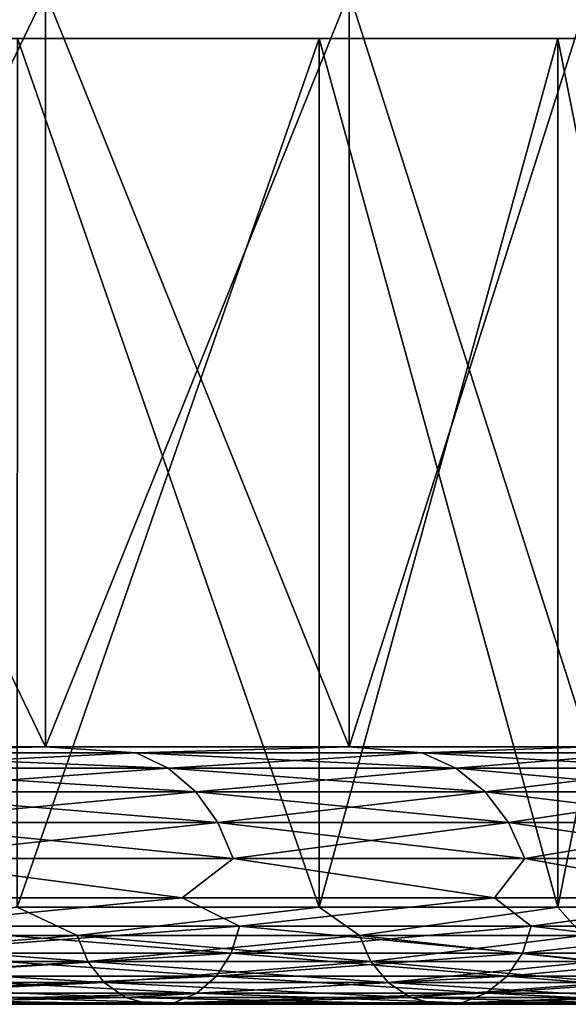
# Model space of a CAD drawing. Header units: millimetres. Extents: x -139 to 139, y -32 to 1264.
# Tile 243 of 256: x 84.5 to 94.34, y 1079.41 to 1097.07. Entities that reach past the tile are written whole.
import ezdxf

# ---------------------------------------------------------------- set-up
doc = ezdxf.new("R2010")
doc.units = ezdxf.units.MM
doc.header["$LTSCALE"] = 26.699852
for name, color, linetype in [('121', 7, 'CONTINUOUS'), ('122', 7, 'CONTINUOUS'), ('123', 7, 'CONTINUOUS'), ('124', 7, 'CONTINUOUS'), ('128', 7, 'CONTINUOUS'), ('129', 7, 'CONTINUOUS'), ('130', 7, 'CONTINUOUS'), ('131', 7, 'CONTINUOUS'), ('151', 7, 'CONTINUOUS')]:
    doc.layers.add(name, color=color, linetype=linetype)

msp = doc.modelspace()

# ---------------------------------------------------------------- linework, layer by layer
at = {"layer": '121', "color": 7, "linetype": 'CONTINUOUS'}
for points in [[(84.461, 1081.15, 342.43), (89.872, 1081.15, 352.22), (84.462, 1096.738, 342.433), (84.461, 1081.15, 342.43)], [(84.462, 1096.738, 342.433), (89.872, 1081.15, 352.22), (89.873, 1096.738, 352.224), (84.462, 1096.738, 342.433)], [(89.872, 1081.15, 352.22), (94.152, 1081.15, 362.555), (89.873, 1096.738, 352.224), (89.872, 1081.15, 352.22)], [(89.873, 1096.738, 352.224), (94.152, 1081.15, 362.555), (94.152, 1096.738, 362.556), (89.873, 1096.738, 352.224)], [(94.152, 1081.15, 362.555), (97.249, 1081.15, 373.304), (94.152, 1096.738, 362.556), (94.152, 1081.15, 362.555)], [(94.152, 1096.738, 362.556), (97.249, 1081.15, 373.304), (97.248, 1096.738, 373.301), (94.152, 1096.738, 362.556)]]:
    msp.add_3dface(points, dxfattribs=at)
at = {"layer": '122', "color": 7, "linetype": 'CONTINUOUS'}
for points in [[(87.417, 1081.321, 340.572), (82.17, 1080.813, 333.036), (80.718, 1081.321, 331.13), (87.417, 1081.321, 340.572)], [(88.442, 1080.813, 342.286), (82.17, 1080.813, 333.036), (87.417, 1081.321, 340.572), (88.442, 1080.813, 342.286)], [(93.017, 1081.321, 350.705), (88.442, 1080.813, 342.286), (87.417, 1081.321, 340.572), (93.017, 1081.321, 350.705)], [(93.677, 1080.813, 352.16), (88.442, 1080.813, 342.286), (93.017, 1081.321, 350.705), (93.677, 1080.813, 352.16)], [(97.448, 1081.321, 361.401), (93.677, 1080.813, 352.16), (93.017, 1081.321, 350.705), (97.448, 1081.321, 361.401)], [(97.814, 1080.813, 362.543), (93.677, 1080.813, 352.16), (97.448, 1081.321, 361.401), (97.814, 1080.813, 362.543)], [(85.536, 1080.642, 344.035), (84.461, 1081.15, 342.43), (79.47, 1080.642, 335.088), (85.536, 1080.642, 344.035)], [(89.872, 1081.15, 352.22), (84.461, 1081.15, 342.43), (85.536, 1080.642, 344.035), (89.872, 1081.15, 352.22)], [(90.599, 1080.642, 353.584), (89.872, 1081.15, 352.22), (85.536, 1080.642, 344.035), (90.599, 1080.642, 353.584)], [(94.152, 1081.15, 362.555), (89.872, 1081.15, 352.22), (90.599, 1080.642, 353.584), (94.152, 1081.15, 362.555)], [(94.6, 1080.642, 363.626), (94.152, 1081.15, 362.555), (90.599, 1080.642, 353.584), (94.6, 1080.642, 363.626)], [(97.249, 1081.15, 373.304), (94.152, 1081.15, 362.555), (94.6, 1080.642, 363.626), (97.249, 1081.15, 373.304)], [(88.295, 1080.328, 342.375), (82.034, 1080.328, 333.14), (88.442, 1080.813, 342.286), (88.295, 1080.328, 342.375)], [(88.442, 1080.813, 342.286), (82.034, 1080.328, 333.14), (82.17, 1080.813, 333.036), (88.442, 1080.813, 342.286)], [(93.521, 1080.328, 352.232), (88.295, 1080.328, 342.375), (93.677, 1080.813, 352.16), (93.521, 1080.328, 352.232)], [(93.677, 1080.813, 352.16), (88.295, 1080.328, 342.375), (88.442, 1080.813, 342.286), (93.677, 1080.813, 352.16)], [(97.651, 1080.328, 362.598), (93.521, 1080.328, 352.232), (97.814, 1080.813, 362.543), (97.651, 1080.328, 362.598)], [(97.814, 1080.813, 362.543), (93.521, 1080.328, 352.232), (93.677, 1080.813, 352.16), (97.814, 1080.813, 362.543)], [(85.536, 1080.642, 344.035), (79.47, 1080.642, 335.088), (85.724, 1080.177, 343.921), (85.536, 1080.642, 344.035)], [(85.724, 1080.177, 343.921), (79.47, 1080.642, 335.088), (79.645, 1080.177, 334.955), (85.724, 1080.177, 343.921)], [(90.599, 1080.642, 353.584), (85.536, 1080.642, 344.035), (90.799, 1080.177, 353.492), (90.599, 1080.642, 353.584)], [(90.799, 1080.177, 353.492), (85.536, 1080.642, 344.035), (85.724, 1080.177, 343.921), (90.799, 1080.177, 353.492)], [(94.6, 1080.642, 363.626), (90.599, 1080.642, 353.584), (94.808, 1080.177, 363.555), (94.6, 1080.642, 363.626)], [(94.808, 1080.177, 363.555), (90.599, 1080.642, 353.584), (90.799, 1080.177, 353.492), (94.808, 1080.177, 363.555)], [(88.033, 1079.915, 342.532), (81.79, 1079.915, 333.325), (88.295, 1080.328, 342.375), (88.033, 1079.915, 342.532)], [(88.295, 1080.328, 342.375), (81.79, 1079.915, 333.325), (82.034, 1080.328, 333.14), (88.295, 1080.328, 342.375)], [(93.244, 1079.915, 352.361), (88.033, 1079.915, 342.532), (93.521, 1080.328, 352.232), (93.244, 1079.915, 352.361)], [(93.521, 1080.328, 352.232), (88.033, 1079.915, 342.532), (88.295, 1080.328, 342.375), (93.521, 1080.328, 352.232)], [(97.362, 1079.915, 362.695), (93.244, 1079.915, 352.361), (97.651, 1080.328, 362.598), (97.362, 1079.915, 362.695)], [(97.651, 1080.328, 362.598), (93.244, 1079.915, 352.361), (93.521, 1080.328, 352.232), (97.651, 1080.328, 362.598)], [(85.724, 1080.177, 343.921), (79.645, 1080.177, 334.955), (86.02, 1079.797, 343.743), (85.724, 1080.177, 343.921)], [(86.02, 1079.797, 343.743), (79.645, 1080.177, 334.955), (79.92, 1079.797, 334.746), (86.02, 1079.797, 343.743)], [(90.799, 1080.177, 353.492), (85.724, 1080.177, 343.921), (91.112, 1079.797, 353.347), (90.799, 1080.177, 353.492)], [(91.112, 1079.797, 353.347), (85.724, 1080.177, 343.921), (86.02, 1079.797, 343.743), (91.112, 1079.797, 353.347)], [(94.808, 1080.177, 363.555), (90.799, 1080.177, 353.492), (95.135, 1079.797, 363.445), (94.808, 1080.177, 363.555)], [(95.135, 1079.797, 363.445), (90.799, 1080.177, 353.492), (91.112, 1079.797, 353.347), (95.135, 1079.797, 363.445)], [(86.02, 1079.797, 343.743), (79.92, 1079.797, 334.746), (86.398, 1079.533, 343.516), (86.02, 1079.797, 343.743)], [(86.398, 1079.533, 343.516), (79.92, 1079.797, 334.746), (80.271, 1079.533, 334.479), (86.398, 1079.533, 343.516)], [(87.68, 1079.608, 342.745), (81.462, 1079.608, 333.574), (88.033, 1079.915, 342.532), (87.68, 1079.608, 342.745)], [(88.033, 1079.915, 342.532), (81.462, 1079.608, 333.574), (81.79, 1079.915, 333.325), (88.033, 1079.915, 342.532)], [(91.112, 1079.797, 353.347), (86.02, 1079.797, 343.743), (91.512, 1079.533, 353.162), (91.112, 1079.797, 353.347)], [(91.512, 1079.533, 353.162), (86.02, 1079.797, 343.743), (86.398, 1079.533, 343.516), (91.512, 1079.533, 353.162)], [(92.87, 1079.608, 352.534), (87.68, 1079.608, 342.745), (93.244, 1079.915, 352.361), (92.87, 1079.608, 352.534)], [(93.244, 1079.915, 352.361), (87.68, 1079.608, 342.745), (88.033, 1079.915, 342.532), (93.244, 1079.915, 352.361)], [(95.135, 1079.797, 363.445), (91.112, 1079.797, 353.347), (95.553, 1079.533, 363.304), (95.135, 1079.797, 363.445)], [(95.553, 1079.533, 363.304), (91.112, 1079.797, 353.347), (91.512, 1079.533, 353.162), (95.553, 1079.533, 363.304)], [(96.971, 1079.608, 362.827), (92.87, 1079.608, 352.534), (97.362, 1079.915, 362.695), (96.971, 1079.608, 362.827)], [(97.362, 1079.915, 362.695), (92.87, 1079.608, 352.534), (93.244, 1079.915, 352.361), (97.362, 1079.915, 362.695)], [(87.265, 1079.434, 342.994), (81.077, 1079.434, 333.867), (87.68, 1079.608, 342.745), (87.265, 1079.434, 342.994)], [(87.68, 1079.608, 342.745), (81.077, 1079.434, 333.867), (81.462, 1079.608, 333.574), (87.68, 1079.608, 342.745)], [(92.431, 1079.434, 352.737), (87.265, 1079.434, 342.994), (92.87, 1079.608, 352.534), (92.431, 1079.434, 352.737)], [(92.87, 1079.608, 352.534), (87.265, 1079.434, 342.994), (87.68, 1079.608, 342.745), (92.87, 1079.608, 352.534)], [(96.512, 1079.434, 362.981), (92.431, 1079.434, 352.737), (96.971, 1079.608, 362.827), (96.512, 1079.434, 362.981)], [(96.971, 1079.608, 362.827), (92.431, 1079.434, 352.737), (92.87, 1079.608, 352.534), (96.971, 1079.608, 362.827)], [(86.398, 1079.533, 343.516), (80.271, 1079.533, 334.479), (86.826, 1079.408, 343.259), (86.398, 1079.533, 343.516)], [(86.826, 1079.408, 343.259), (80.271, 1079.533, 334.479), (80.668, 1079.408, 334.178), (86.826, 1079.408, 343.259)], [(86.826, 1079.408, 343.259), (80.668, 1079.408, 334.178), (87.265, 1079.434, 342.994), (86.826, 1079.408, 343.259)], [(87.265, 1079.434, 342.994), (80.668, 1079.408, 334.178), (81.077, 1079.434, 333.867), (87.265, 1079.434, 342.994)], [(91.512, 1079.533, 353.162), (86.398, 1079.533, 343.516), (91.965, 1079.408, 352.953), (91.512, 1079.533, 353.162)], [(91.965, 1079.408, 352.953), (86.398, 1079.533, 343.516), (86.826, 1079.408, 343.259), (91.965, 1079.408, 352.953)], [(91.965, 1079.408, 352.953), (86.826, 1079.408, 343.259), (92.431, 1079.434, 352.737), (91.965, 1079.408, 352.953)], [(92.431, 1079.434, 352.737), (86.826, 1079.408, 343.259), (87.265, 1079.434, 342.994), (92.431, 1079.434, 352.737)], [(95.553, 1079.533, 363.304), (91.512, 1079.533, 353.162), (96.026, 1079.408, 363.145), (95.553, 1079.533, 363.304)], [(96.026, 1079.408, 363.145), (91.512, 1079.533, 353.162), (91.965, 1079.408, 352.953), (96.026, 1079.408, 363.145)], [(96.026, 1079.408, 363.145), (91.965, 1079.408, 352.953), (96.512, 1079.434, 362.981), (96.026, 1079.408, 363.145)], [(96.512, 1079.434, 362.981), (91.965, 1079.408, 352.953), (92.431, 1079.434, 352.737), (96.512, 1079.434, 362.981)]]:
    msp.add_3dface(points, dxfattribs=at)
at = {"layer": '123', "color": 7, "linetype": 'CONTINUOUS'}
for points in [[(84.969, 1084.026, 342.111), (80.452, 1083.919, 334.342), (78.457, 1084.026, 332.934), (84.969, 1084.026, 342.111)], [(86.592, 1083.919, 343.399), (80.452, 1083.919, 334.342), (84.969, 1084.026, 342.111), (86.592, 1083.919, 343.399)], [(90.413, 1084.026, 351.961), (86.592, 1083.919, 343.399), (84.969, 1084.026, 342.111), (90.413, 1084.026, 351.961)], [(91.718, 1083.919, 353.067), (86.592, 1083.919, 343.399), (90.413, 1084.026, 351.961), (91.718, 1083.919, 353.067)], [(94.719, 1084.026, 362.357), (91.718, 1083.919, 353.067), (90.413, 1084.026, 351.961), (94.719, 1084.026, 362.357)], [(95.768, 1083.919, 363.232), (91.718, 1083.919, 353.067), (94.719, 1084.026, 362.357), (95.768, 1083.919, 363.232)], [(86.592, 1083.919, 343.399), (80.981, 1083.644, 333.94), (80.452, 1083.919, 334.342), (86.592, 1083.919, 343.399)], [(87.163, 1083.644, 343.056), (80.981, 1083.644, 333.94), (86.592, 1083.919, 343.399), (87.163, 1083.644, 343.056)], [(91.718, 1083.919, 353.067), (87.163, 1083.644, 343.056), (86.592, 1083.919, 343.399), (91.718, 1083.919, 353.067)], [(92.322, 1083.644, 352.787), (87.163, 1083.644, 343.056), (91.718, 1083.919, 353.067), (92.322, 1083.644, 352.787)], [(95.768, 1083.919, 363.232), (92.322, 1083.644, 352.787), (91.718, 1083.919, 353.067), (95.768, 1083.919, 363.232)], [(96.399, 1083.644, 363.02), (92.322, 1083.644, 352.787), (95.768, 1083.919, 363.232), (96.399, 1083.644, 363.02)], [(87.163, 1083.644, 343.056), (81.444, 1083.22, 333.588), (80.981, 1083.644, 333.94), (87.163, 1083.644, 343.056)], [(87.66, 1083.22, 342.757), (81.444, 1083.22, 333.588), (87.163, 1083.644, 343.056), (87.66, 1083.22, 342.757)], [(92.322, 1083.644, 352.787), (87.66, 1083.22, 342.757), (87.163, 1083.644, 343.056), (92.322, 1083.644, 352.787)], [(92.849, 1083.22, 352.543), (87.66, 1083.22, 342.757), (92.322, 1083.644, 352.787), (92.849, 1083.22, 352.543)], [(96.399, 1083.644, 363.02), (92.849, 1083.22, 352.543), (92.322, 1083.644, 352.787), (96.399, 1083.644, 363.02)], [(96.949, 1083.22, 362.834), (92.849, 1083.22, 352.543), (96.399, 1083.644, 363.02), (96.949, 1083.22, 362.834)], [(87.66, 1083.22, 342.757), (81.813, 1082.669, 333.308), (81.444, 1083.22, 333.588), (87.66, 1083.22, 342.757)], [(88.057, 1082.669, 342.518), (81.813, 1082.669, 333.308), (87.66, 1083.22, 342.757), (88.057, 1082.669, 342.518)], [(92.849, 1083.22, 352.543), (88.057, 1082.669, 342.518), (87.66, 1083.22, 342.757), (92.849, 1083.22, 352.543)], [(93.269, 1082.669, 352.349), (88.057, 1082.669, 342.518), (92.849, 1083.22, 352.543), (93.269, 1082.669, 352.349)], [(96.949, 1083.22, 362.834), (93.269, 1082.669, 352.349), (92.849, 1083.22, 352.543), (96.949, 1083.22, 362.834)], [(97.388, 1082.669, 362.686), (93.269, 1082.669, 352.349), (96.949, 1083.22, 362.834), (97.388, 1082.669, 362.686)], [(88.057, 1082.669, 342.518), (82.066, 1082.023, 333.115), (81.813, 1082.669, 333.308), (88.057, 1082.669, 342.518)], [(88.33, 1082.023, 342.354), (82.066, 1082.023, 333.115), (88.057, 1082.669, 342.518), (88.33, 1082.023, 342.354)], [(93.269, 1082.669, 352.349), (88.33, 1082.023, 342.354), (88.057, 1082.669, 342.518), (93.269, 1082.669, 352.349)], [(93.558, 1082.023, 352.215), (88.33, 1082.023, 342.354), (93.269, 1082.669, 352.349), (93.558, 1082.023, 352.215)], [(97.388, 1082.669, 362.686), (93.558, 1082.023, 352.215), (93.269, 1082.669, 352.349), (97.388, 1082.669, 362.686)], [(97.69, 1082.023, 362.584), (93.558, 1082.023, 352.215), (97.388, 1082.669, 362.686), (97.69, 1082.023, 362.584)], [(87.417, 1081.321, 340.572), (80.718, 1081.321, 331.13), (82.066, 1082.023, 333.115), (87.417, 1081.321, 340.572)], [(88.33, 1082.023, 342.354), (87.417, 1081.321, 340.572), (82.066, 1082.023, 333.115), (88.33, 1082.023, 342.354)], [(93.017, 1081.321, 350.705), (87.417, 1081.321, 340.572), (88.33, 1082.023, 342.354), (93.017, 1081.321, 350.705)], [(93.558, 1082.023, 352.215), (93.017, 1081.321, 350.705), (88.33, 1082.023, 342.354), (93.558, 1082.023, 352.215)], [(97.448, 1081.321, 361.401), (93.017, 1081.321, 350.705), (93.558, 1082.023, 352.215), (97.448, 1081.321, 361.401)], [(97.69, 1082.023, 362.584), (97.448, 1081.321, 361.401), (93.558, 1082.023, 352.215), (97.69, 1082.023, 362.584)]]:
    msp.add_3dface(points, dxfattribs=at)
at = {"layer": '124', "color": 7, "linetype": 'CONTINUOUS'}
for points in [[(84.969, 1084.026, 342.111), (78.457, 1084.026, 332.934), (84.969, 1097.562, 342.11), (84.969, 1084.026, 342.111)], [(84.969, 1097.562, 342.11), (78.457, 1084.026, 332.934), (78.457, 1097.562, 332.933), (84.969, 1097.562, 342.11)], [(90.413, 1084.026, 351.961), (84.969, 1084.026, 342.111), (90.412, 1097.562, 351.96), (90.413, 1084.026, 351.961)], [(90.412, 1097.562, 351.96), (84.969, 1084.026, 342.111), (84.969, 1097.562, 342.11), (90.412, 1097.562, 351.96)], [(94.719, 1097.562, 362.356), (90.413, 1084.026, 351.961), (90.412, 1097.562, 351.96), (94.719, 1097.562, 362.356)], [(94.719, 1084.026, 362.357), (90.413, 1084.026, 351.961), (94.719, 1097.562, 362.356), (94.719, 1084.026, 362.357)]]:
    msp.add_3dface(points, dxfattribs=at)
at = {"layer": '128', "color": 7, "linetype": 'CONTINUOUS'}
for points in [[(89.872, 1081.15, 438.78), (84.461, 1081.15, 448.57), (89.873, 1096.738, 438.776), (89.872, 1081.15, 438.78)], [(89.873, 1096.738, 438.776), (84.461, 1081.15, 448.57), (84.462, 1096.738, 448.567), (89.873, 1096.738, 438.776)], [(94.152, 1081.15, 428.445), (89.872, 1081.15, 438.78), (94.152, 1096.738, 428.444), (94.152, 1081.15, 428.445)], [(94.152, 1096.738, 428.444), (89.872, 1081.15, 438.78), (89.873, 1096.738, 438.776), (94.152, 1096.738, 428.444)], [(97.249, 1081.15, 417.696), (94.152, 1081.15, 428.445), (97.248, 1096.738, 417.699), (97.249, 1081.15, 417.696)], [(97.248, 1096.738, 417.699), (94.152, 1081.15, 428.445), (94.152, 1096.738, 428.444), (97.248, 1096.738, 417.699)]]:
    msp.add_3dface(points, dxfattribs=at)
at = {"layer": '129', "color": 7, "linetype": 'CONTINUOUS'}
for points in [[(80.718, 1081.321, 459.87), (82.17, 1080.813, 457.964), (87.417, 1081.321, 450.428), (80.718, 1081.321, 459.87)], [(82.17, 1080.813, 457.964), (88.442, 1080.813, 448.714), (87.417, 1081.321, 450.428), (82.17, 1080.813, 457.964)], [(87.417, 1081.321, 450.428), (88.442, 1080.813, 448.714), (93.017, 1081.321, 440.295), (87.417, 1081.321, 450.428)], [(88.442, 1080.813, 448.714), (93.677, 1080.813, 438.84), (93.017, 1081.321, 440.295), (88.442, 1080.813, 448.714)], [(93.017, 1081.321, 440.295), (93.677, 1080.813, 438.84), (97.448, 1081.321, 429.599), (93.017, 1081.321, 440.295)], [(93.677, 1080.813, 438.84), (97.814, 1080.813, 428.457), (97.448, 1081.321, 429.599), (93.677, 1080.813, 438.84)], [(79.47, 1080.642, 455.912), (84.461, 1081.15, 448.57), (85.536, 1080.642, 446.965), (79.47, 1080.642, 455.912)], [(84.461, 1081.15, 448.57), (89.872, 1081.15, 438.78), (85.536, 1080.642, 446.965), (84.461, 1081.15, 448.57)], [(85.536, 1080.642, 446.965), (89.872, 1081.15, 438.78), (90.599, 1080.642, 437.416), (85.536, 1080.642, 446.965)], [(89.872, 1081.15, 438.78), (94.152, 1081.15, 428.445), (90.599, 1080.642, 437.416), (89.872, 1081.15, 438.78)], [(90.599, 1080.642, 437.416), (94.152, 1081.15, 428.445), (94.6, 1080.642, 427.374), (90.599, 1080.642, 437.416)], [(94.152, 1081.15, 428.445), (97.249, 1081.15, 417.696), (94.6, 1080.642, 427.374), (94.152, 1081.15, 428.445)], [(82.034, 1080.328, 457.86), (88.295, 1080.328, 448.625), (82.17, 1080.813, 457.964), (82.034, 1080.328, 457.86)], [(82.17, 1080.813, 457.964), (88.295, 1080.328, 448.625), (88.442, 1080.813, 448.714), (82.17, 1080.813, 457.964)], [(88.295, 1080.328, 448.625), (93.521, 1080.328, 438.768), (88.442, 1080.813, 448.714), (88.295, 1080.328, 448.625)], [(88.442, 1080.813, 448.714), (93.521, 1080.328, 438.768), (93.677, 1080.813, 438.84), (88.442, 1080.813, 448.714)], [(93.521, 1080.328, 438.768), (97.651, 1080.328, 428.402), (93.677, 1080.813, 438.84), (93.521, 1080.328, 438.768)], [(93.677, 1080.813, 438.84), (97.651, 1080.328, 428.402), (97.814, 1080.813, 428.457), (93.677, 1080.813, 438.84)], [(79.47, 1080.642, 455.912), (85.536, 1080.642, 446.965), (79.645, 1080.177, 456.045), (79.47, 1080.642, 455.912)], [(79.645, 1080.177, 456.045), (85.536, 1080.642, 446.965), (85.724, 1080.177, 447.079), (79.645, 1080.177, 456.045)], [(85.536, 1080.642, 446.965), (90.599, 1080.642, 437.416), (85.724, 1080.177, 447.079), (85.536, 1080.642, 446.965)], [(85.724, 1080.177, 447.079), (90.599, 1080.642, 437.416), (90.799, 1080.177, 437.508), (85.724, 1080.177, 447.079)], [(90.599, 1080.642, 437.416), (94.6, 1080.642, 427.374), (90.799, 1080.177, 437.508), (90.599, 1080.642, 437.416)], [(90.799, 1080.177, 437.508), (94.6, 1080.642, 427.374), (94.808, 1080.177, 427.445), (90.799, 1080.177, 437.508)], [(81.79, 1079.915, 457.675), (88.033, 1079.915, 448.468), (82.034, 1080.328, 457.86), (81.79, 1079.915, 457.675)], [(82.034, 1080.328, 457.86), (88.033, 1079.915, 448.468), (88.295, 1080.328, 448.625), (82.034, 1080.328, 457.86)], [(88.033, 1079.915, 448.468), (93.244, 1079.915, 438.639), (88.295, 1080.328, 448.625), (88.033, 1079.915, 448.468)], [(88.295, 1080.328, 448.625), (93.244, 1079.915, 438.639), (93.521, 1080.328, 438.768), (88.295, 1080.328, 448.625)], [(93.244, 1079.915, 438.639), (97.362, 1079.915, 428.305), (93.521, 1080.328, 438.768), (93.244, 1079.915, 438.639)], [(93.521, 1080.328, 438.768), (97.362, 1079.915, 428.305), (97.651, 1080.328, 428.402), (93.521, 1080.328, 438.768)], [(79.645, 1080.177, 456.045), (85.724, 1080.177, 447.079), (79.92, 1079.797, 456.254), (79.645, 1080.177, 456.045)], [(79.92, 1079.797, 456.254), (85.724, 1080.177, 447.079), (86.02, 1079.797, 447.257), (79.92, 1079.797, 456.254)], [(85.724, 1080.177, 447.079), (90.799, 1080.177, 437.508), (86.02, 1079.797, 447.257), (85.724, 1080.177, 447.079)], [(86.02, 1079.797, 447.257), (90.799, 1080.177, 437.508), (91.112, 1079.797, 437.653), (86.02, 1079.797, 447.257)], [(90.799, 1080.177, 437.508), (94.808, 1080.177, 427.445), (91.112, 1079.797, 437.653), (90.799, 1080.177, 437.508)], [(91.112, 1079.797, 437.653), (94.808, 1080.177, 427.445), (95.135, 1079.797, 427.555), (91.112, 1079.797, 437.653)], [(79.92, 1079.797, 456.254), (86.02, 1079.797, 447.257), (80.271, 1079.533, 456.521), (79.92, 1079.797, 456.254)], [(80.271, 1079.533, 456.521), (86.02, 1079.797, 447.257), (86.398, 1079.533, 447.484), (80.271, 1079.533, 456.521)], [(81.462, 1079.608, 457.426), (87.68, 1079.608, 448.255), (81.79, 1079.915, 457.675), (81.462, 1079.608, 457.426)], [(81.79, 1079.915, 457.675), (87.68, 1079.608, 448.255), (88.033, 1079.915, 448.468), (81.79, 1079.915, 457.675)], [(86.02, 1079.797, 447.257), (91.112, 1079.797, 437.653), (86.398, 1079.533, 447.484), (86.02, 1079.797, 447.257)], [(86.398, 1079.533, 447.484), (91.112, 1079.797, 437.653), (91.512, 1079.533, 437.838), (86.398, 1079.533, 447.484)], [(87.68, 1079.608, 448.255), (92.87, 1079.608, 438.466), (88.033, 1079.915, 448.468), (87.68, 1079.608, 448.255)], [(88.033, 1079.915, 448.468), (92.87, 1079.608, 438.466), (93.244, 1079.915, 438.639), (88.033, 1079.915, 448.468)], [(91.112, 1079.797, 437.653), (95.135, 1079.797, 427.555), (91.512, 1079.533, 437.838), (91.112, 1079.797, 437.653)], [(91.512, 1079.533, 437.838), (95.135, 1079.797, 427.555), (95.553, 1079.533, 427.696), (91.512, 1079.533, 437.838)], [(92.87, 1079.608, 438.466), (96.971, 1079.608, 428.173), (93.244, 1079.915, 438.639), (92.87, 1079.608, 438.466)], [(93.244, 1079.915, 438.639), (96.971, 1079.608, 428.173), (97.362, 1079.915, 428.305), (93.244, 1079.915, 438.639)], [(81.077, 1079.434, 457.133), (87.265, 1079.434, 448.006), (81.462, 1079.608, 457.426), (81.077, 1079.434, 457.133)], [(81.462, 1079.608, 457.426), (87.265, 1079.434, 448.006), (87.68, 1079.608, 448.255), (81.462, 1079.608, 457.426)], [(87.265, 1079.434, 448.006), (92.431, 1079.434, 438.263), (87.68, 1079.608, 448.255), (87.265, 1079.434, 448.006)], [(87.68, 1079.608, 448.255), (92.431, 1079.434, 438.263), (92.87, 1079.608, 438.466), (87.68, 1079.608, 448.255)], [(92.431, 1079.434, 438.263), (96.512, 1079.434, 428.019), (92.87, 1079.608, 438.466), (92.431, 1079.434, 438.263)], [(92.87, 1079.608, 438.466), (96.512, 1079.434, 428.019), (96.971, 1079.608, 428.173), (92.87, 1079.608, 438.466)], [(80.271, 1079.533, 456.521), (86.398, 1079.533, 447.484), (80.668, 1079.408, 456.822), (80.271, 1079.533, 456.521)], [(80.668, 1079.408, 456.822), (86.398, 1079.533, 447.484), (86.826, 1079.408, 447.741), (80.668, 1079.408, 456.822)], [(80.668, 1079.408, 456.822), (86.826, 1079.408, 447.741), (81.077, 1079.434, 457.133), (80.668, 1079.408, 456.822)], [(81.077, 1079.434, 457.133), (86.826, 1079.408, 447.741), (87.265, 1079.434, 448.006), (81.077, 1079.434, 457.133)], [(86.398, 1079.533, 447.484), (91.512, 1079.533, 437.838), (86.826, 1079.408, 447.741), (86.398, 1079.533, 447.484)], [(86.826, 1079.408, 447.741), (91.512, 1079.533, 437.838), (91.965, 1079.408, 438.047), (86.826, 1079.408, 447.741)], [(86.826, 1079.408, 447.741), (91.965, 1079.408, 438.047), (87.265, 1079.434, 448.006), (86.826, 1079.408, 447.741)], [(87.265, 1079.434, 448.006), (91.965, 1079.408, 438.047), (92.431, 1079.434, 438.263), (87.265, 1079.434, 448.006)], [(91.512, 1079.533, 437.838), (95.553, 1079.533, 427.696), (91.965, 1079.408, 438.047), (91.512, 1079.533, 437.838)], [(91.965, 1079.408, 438.047), (95.553, 1079.533, 427.696), (96.026, 1079.408, 427.855), (91.965, 1079.408, 438.047)], [(91.965, 1079.408, 438.047), (96.026, 1079.408, 427.855), (92.431, 1079.434, 438.263), (91.965, 1079.408, 438.047)], [(92.431, 1079.434, 438.263), (96.026, 1079.408, 427.855), (96.512, 1079.434, 428.019), (92.431, 1079.434, 438.263)]]:
    msp.add_3dface(points, dxfattribs=at)
at = {"layer": '130', "color": 7, "linetype": 'CONTINUOUS'}
for points in [[(84.969, 1084.026, 448.889), (78.457, 1084.026, 458.067), (80.452, 1083.919, 456.658), (84.969, 1084.026, 448.889)], [(86.592, 1083.919, 447.601), (84.969, 1084.026, 448.889), (80.452, 1083.919, 456.658), (86.592, 1083.919, 447.601)], [(90.412, 1084.026, 439.04), (84.969, 1084.026, 448.889), (86.592, 1083.919, 447.601), (90.412, 1084.026, 439.04)], [(91.718, 1083.919, 437.933), (90.412, 1084.026, 439.04), (86.592, 1083.919, 447.601), (91.718, 1083.919, 437.933)], [(94.719, 1084.026, 428.643), (90.412, 1084.026, 439.04), (91.718, 1083.919, 437.933), (94.719, 1084.026, 428.643)], [(95.768, 1083.919, 427.768), (94.719, 1084.026, 428.643), (91.718, 1083.919, 437.933), (95.768, 1083.919, 427.768)], [(86.592, 1083.919, 447.601), (80.452, 1083.919, 456.658), (87.163, 1083.644, 447.944), (86.592, 1083.919, 447.601)], [(87.163, 1083.644, 447.944), (80.452, 1083.919, 456.658), (80.981, 1083.644, 457.06), (87.163, 1083.644, 447.944)], [(91.718, 1083.919, 437.933), (86.592, 1083.919, 447.601), (92.322, 1083.644, 438.213), (91.718, 1083.919, 437.933)], [(92.322, 1083.644, 438.213), (86.592, 1083.919, 447.601), (87.163, 1083.644, 447.944), (92.322, 1083.644, 438.213)], [(95.768, 1083.919, 427.768), (91.718, 1083.919, 437.933), (96.399, 1083.644, 427.98), (95.768, 1083.919, 427.768)], [(96.399, 1083.644, 427.98), (91.718, 1083.919, 437.933), (92.322, 1083.644, 438.213), (96.399, 1083.644, 427.98)], [(87.163, 1083.644, 447.944), (80.981, 1083.644, 457.06), (87.66, 1083.22, 448.243), (87.163, 1083.644, 447.944)], [(87.66, 1083.22, 448.243), (80.981, 1083.644, 457.06), (81.444, 1083.22, 457.412), (87.66, 1083.22, 448.243)], [(92.322, 1083.644, 438.213), (87.163, 1083.644, 447.944), (92.849, 1083.22, 438.457), (92.322, 1083.644, 438.213)], [(92.849, 1083.22, 438.457), (87.163, 1083.644, 447.944), (87.66, 1083.22, 448.243), (92.849, 1083.22, 438.457)], [(96.399, 1083.644, 427.98), (92.322, 1083.644, 438.213), (96.949, 1083.22, 428.166), (96.399, 1083.644, 427.98)], [(96.949, 1083.22, 428.166), (92.322, 1083.644, 438.213), (92.849, 1083.22, 438.457), (96.949, 1083.22, 428.166)], [(87.66, 1083.22, 448.243), (81.444, 1083.22, 457.412), (88.057, 1082.669, 448.482), (87.66, 1083.22, 448.243)], [(88.057, 1082.669, 448.482), (81.444, 1083.22, 457.412), (81.813, 1082.669, 457.692), (88.057, 1082.669, 448.482)], [(92.849, 1083.22, 438.457), (87.66, 1083.22, 448.243), (93.269, 1082.669, 438.651), (92.849, 1083.22, 438.457)], [(93.269, 1082.669, 438.651), (87.66, 1083.22, 448.243), (88.057, 1082.669, 448.482), (93.269, 1082.669, 438.651)], [(96.949, 1083.22, 428.166), (92.849, 1083.22, 438.457), (97.388, 1082.669, 428.314), (96.949, 1083.22, 428.166)], [(97.388, 1082.669, 428.314), (92.849, 1083.22, 438.457), (93.269, 1082.669, 438.651), (97.388, 1082.669, 428.314)], [(88.057, 1082.669, 448.482), (81.813, 1082.669, 457.692), (88.33, 1082.023, 448.646), (88.057, 1082.669, 448.482)], [(88.33, 1082.023, 448.646), (81.813, 1082.669, 457.692), (82.066, 1082.023, 457.885), (88.33, 1082.023, 448.646)], [(93.269, 1082.669, 438.651), (88.057, 1082.669, 448.482), (93.558, 1082.023, 438.785), (93.269, 1082.669, 438.651)], [(93.558, 1082.023, 438.785), (88.057, 1082.669, 448.482), (88.33, 1082.023, 448.646), (93.558, 1082.023, 438.785)], [(97.388, 1082.669, 428.314), (93.269, 1082.669, 438.651), (97.69, 1082.023, 428.416), (97.388, 1082.669, 428.314)], [(97.69, 1082.023, 428.416), (93.269, 1082.669, 438.651), (93.558, 1082.023, 438.785), (97.69, 1082.023, 428.416)], [(80.718, 1081.321, 459.87), (87.417, 1081.321, 450.428), (82.066, 1082.023, 457.885), (80.718, 1081.321, 459.87)], [(87.417, 1081.321, 450.428), (88.33, 1082.023, 448.646), (82.066, 1082.023, 457.885), (87.417, 1081.321, 450.428)], [(87.417, 1081.321, 450.428), (93.017, 1081.321, 440.295), (88.33, 1082.023, 448.646), (87.417, 1081.321, 450.428)], [(93.017, 1081.321, 440.295), (93.558, 1082.023, 438.785), (88.33, 1082.023, 448.646), (93.017, 1081.321, 440.295)], [(93.017, 1081.321, 440.295), (97.448, 1081.321, 429.599), (93.558, 1082.023, 438.785), (93.017, 1081.321, 440.295)], [(97.448, 1081.321, 429.599), (97.69, 1082.023, 428.416), (93.558, 1082.023, 438.785), (97.448, 1081.321, 429.599)]]:
    msp.add_3dface(points, dxfattribs=at)
at = {"layer": '131', "color": 7, "linetype": 'CONTINUOUS'}
for points in [[(78.457, 1084.026, 458.067), (84.969, 1084.026, 448.889), (78.457, 1097.562, 458.066), (78.457, 1084.026, 458.067)], [(78.457, 1097.562, 458.066), (84.969, 1084.026, 448.889), (84.969, 1097.562, 448.889), (78.457, 1097.562, 458.066)], [(84.969, 1084.026, 448.889), (90.412, 1084.026, 439.04), (84.969, 1097.562, 448.889), (84.969, 1084.026, 448.889)], [(84.969, 1097.562, 448.889), (90.412, 1084.026, 439.04), (90.413, 1097.562, 439.039), (84.969, 1097.562, 448.889)], [(90.412, 1084.026, 439.04), (94.719, 1084.026, 428.643), (90.413, 1097.562, 439.039), (90.412, 1084.026, 439.04)], [(90.413, 1097.562, 439.039), (94.719, 1084.026, 428.643), (94.719, 1097.562, 428.643), (90.413, 1097.562, 439.039)]]:
    msp.add_3dface(points, dxfattribs=at)
at = {"layer": '151', "color": 7, "linetype": 'CONTINUOUS', "true_color": 0xa2afbf}
for points in [[(99.75, 1096.738, 395.5), (-99.75, 1096.738, 395.5), (-99.122, 1096.738, 384.324), (99.75, 1096.738, 395.5)], [(-99.75, 1096.738, 395.5), (99.75, 1096.738, 395.5), (99.122, 1096.738, 406.676), (-99.75, 1096.738, 395.5)], [(-99.75, 1096.738, 395.5), (99.122, 1096.738, 406.676), (-99.122, 1096.738, 406.676), (-99.75, 1096.738, 395.5)], [(99.75, 1096.738, 395.5), (-99.122, 1096.738, 384.324), (99.122, 1096.738, 384.324), (99.75, 1096.738, 395.5)], [(-99.122, 1096.738, 384.324), (-97.248, 1096.738, 373.301), (99.122, 1096.738, 384.324), (-99.122, 1096.738, 384.324)], [(99.122, 1096.738, 406.676), (97.248, 1096.738, 417.699), (-99.122, 1096.738, 406.676), (99.122, 1096.738, 406.676)], [(97.248, 1096.738, 417.699), (-97.248, 1096.738, 417.699), (-99.122, 1096.738, 406.676), (97.248, 1096.738, 417.699)], [(-97.248, 1096.738, 373.301), (-94.152, 1096.738, 362.556), (97.248, 1096.738, 373.301), (-97.248, 1096.738, 373.301)], [(-97.248, 1096.738, 373.301), (97.248, 1096.738, 373.301), (99.122, 1096.738, 384.324), (-97.248, 1096.738, 373.301)], [(97.248, 1096.738, 417.699), (94.152, 1096.738, 428.444), (-97.248, 1096.738, 417.699), (97.248, 1096.738, 417.699)], [(94.152, 1096.738, 428.444), (-94.152, 1096.738, 428.444), (-97.248, 1096.738, 417.699), (94.152, 1096.738, 428.444)], [(-94.152, 1096.738, 362.556), (-89.873, 1096.738, 352.224), (94.152, 1096.738, 362.556), (-94.152, 1096.738, 362.556)], [(-94.152, 1096.738, 362.556), (94.152, 1096.738, 362.556), (97.248, 1096.738, 373.301), (-94.152, 1096.738, 362.556)], [(94.152, 1096.738, 428.444), (89.873, 1096.738, 438.776), (-94.152, 1096.738, 428.444), (94.152, 1096.738, 428.444)], [(89.873, 1096.738, 438.776), (-89.873, 1096.738, 438.776), (-94.152, 1096.738, 428.444), (89.873, 1096.738, 438.776)], [(-89.873, 1096.738, 352.224), (-84.462, 1096.738, 342.433), (89.873, 1096.738, 352.224), (-89.873, 1096.738, 352.224)], [(-89.873, 1096.738, 352.224), (89.873, 1096.738, 352.224), (94.152, 1096.738, 362.556), (-89.873, 1096.738, 352.224)], [(89.873, 1096.738, 438.776), (84.462, 1096.738, 448.567), (-89.873, 1096.738, 438.776), (89.873, 1096.738, 438.776)], [(-84.462, 1096.738, 342.433), (84.462, 1096.738, 342.433), (89.873, 1096.738, 352.224), (-84.462, 1096.738, 342.433)]]:
    msp.add_3dface(points, dxfattribs=at)

doc.saveas('drawing.dxf')
